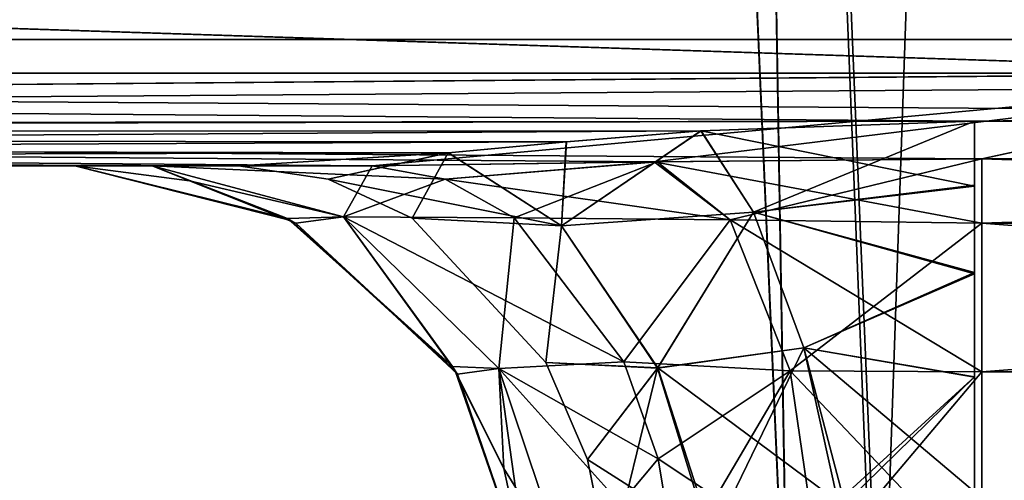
# Model space of a CAD drawing. Header units: millimetres. Extents: x -168 to 168, y -6 to 84.
# Tile 221 of 256: x -42.115 to -41.034, y -2.345 to -1.839. Entities that reach past the tile are written whole.
import ezdxf

# ---------------------------------------------------------------- set-up
doc = ezdxf.new("R2010")
doc.units = ezdxf.units.MM
doc.header["$LTSCALE"] = 65.185185
for name, color, linetype in [('14', 7, 'CONTINUOUS'), ('178', 7, 'CONTINUOUS'), ('179', 7, 'CONTINUOUS'), ('180', 7, 'CONTINUOUS'), ('190', 7, 'CONTINUOUS'), ('204', 7, 'CONTINUOUS'), ('54', 7, 'CONTINUOUS'), ('55', 7, 'CONTINUOUS'), ('56', 7, 'CONTINUOUS'), ('57', 7, 'CONTINUOUS'), ('575', 7, 'CONTINUOUS'), ('576', 7, 'CONTINUOUS'), ('580', 7, 'CONTINUOUS'), ('581', 7, 'CONTINUOUS'), ('6', 7, 'CONTINUOUS'), ('63', 7, 'CONTINUOUS'), ('70', 7, 'CONTINUOUS'), ('76', 7, 'CONTINUOUS'), ('80', 7, 'CONTINUOUS'), ('82', 7, 'CONTINUOUS')]:
    doc.layers.add(name, color=color, linetype=linetype)

msp = doc.modelspace()

# ---------------------------------------------------------------- linework, layer by layer
at = {"layer": '14', "linetype": 'CONTINUOUS'}
for points in [[(-38.0864, -1.7064, -124.7895), (-38.0864, -1.8612, -124.6798), (-52.3801, -1.7064, -124.7895), (-38.0864, -1.7064, -124.7895)], [(-52.3801, -1.7064, -124.7895), (-38.0864, -1.8612, -124.6798), (-52.3801, -1.8612, -124.6798), (-52.3801, -1.7064, -124.7895)], [(-41.0668, -1.9508, -124.5504), (-52.3801, -1.8612, -124.6798), (-38.9332, -1.9508, -124.5504), (-41.0668, -1.9508, -124.5504)], [(-52.3801, -1.964, -124.5203), (-52.3801, -1.8612, -124.6798), (-41.0668, -1.9508, -124.5504), (-52.3801, -1.964, -124.5203)], [(-52.3801, -1.8612, -124.6798), (-38.0864, -1.8612, -124.6798), (-38.9332, -1.9508, -124.5504), (-52.3801, -1.8612, -124.6798)], [(-41.3668, -1.9616, -124.5262), (-52.3801, -1.964, -124.5203), (-41.0668, -1.9508, -124.5504), (-41.3668, -1.9616, -124.5262)], [(-41.5149, -1.9736, -124.4944), (-52.3801, -1.964, -124.5203), (-41.3668, -1.9616, -124.5262), (-41.5149, -1.9736, -124.4944)], [(-41.8745, -2, -124.334), (-52.3801, -1.964, -124.5203), (-41.6443, -1.9856, -124.4533), (-41.8745, -2, -124.334)], [(-52.3801, -2, -124.334), (-52.3801, -1.964, -124.5203), (-41.8745, -2, -124.334), (-52.3801, -2, -124.334)], [(-41.6443, -1.9856, -124.4533), (-52.3801, -1.964, -124.5203), (-41.5149, -1.9736, -124.4944), (-41.6443, -1.9856, -124.4533)]]:
    msp.add_3dface(points, dxfattribs=at)
at = {"layer": '178', "linetype": 'CONTINUOUS'}
for points in [[(-41.9694, -2, -122.742), (-42.0544, -2, -123.1456), (-41.9283, -2.0162, -123.1456), (-41.9694, -2, -122.742)], [(-41.7594, -2.0558, -122.8347), (-41.9694, -2, -122.742), (-41.9283, -2.0162, -123.1456), (-41.7594, -2.0558, -122.8347)], [(-41.7281, -2, -122.4074), (-41.9694, -2, -122.742), (-41.7594, -2.0558, -122.8347), (-41.7281, -2, -122.4074)], [(-41.7281, -2, -122.4074), (-41.7594, -2.0558, -122.8347), (-41.6478, -2.0145, -122.4959), (-41.7281, -2, -122.4074)], [(-41.8119, -2.0627, -123.1456), (-41.7594, -2.0558, -122.8347), (-41.9283, -2.0162, -123.1456), (-41.8119, -2.0627, -123.1456)], [(-41.6478, -2.0145, -122.4959), (-41.7594, -2.0558, -122.8347), (-41.5722, -2.0571, -122.5793), (-41.6478, -2.0145, -122.4959)], [(-41.6344, -2.2287, -123.1456), (-41.7594, -2.0558, -122.8347), (-41.8119, -2.0627, -123.1456), (-41.6344, -2.2287, -123.1456)], [(-41.7594, -2.0558, -122.8347), (-41.5889, -2.2225, -122.91), (-41.5722, -2.0571, -122.5793), (-41.7594, -2.0558, -122.8347)], [(-41.5889, -2.2225, -122.91), (-41.7594, -2.0558, -122.8347), (-41.6344, -2.2287, -123.1456), (-41.5889, -2.2225, -122.91)], [(-41.5722, -2.0571, -122.5793), (-41.5889, -2.2225, -122.91), (-41.4519, -2.2153, -122.7118), (-41.5722, -2.0571, -122.5793)], [(-41.5563, -2.4564, -123.1456), (-41.5889, -2.2225, -122.91), (-41.6344, -2.2287, -123.1456), (-41.5563, -2.4564, -123.1456)], [(-41.4519, -2.2153, -122.7118), (-41.5889, -2.2225, -122.91), (-41.4142, -2.3218, -122.7534), (-41.4519, -2.2153, -122.7118)], [(-41.5889, -2.2225, -122.91), (-41.515, -2.4427, -122.9426), (-41.4142, -2.3218, -122.7534), (-41.5889, -2.2225, -122.91)], [(-41.515, -2.4427, -122.9426), (-41.5889, -2.2225, -122.91), (-41.5563, -2.4564, -123.1456), (-41.515, -2.4427, -122.9426)], [(-41.4142, -2.3218, -122.7534), (-41.515, -2.4427, -122.9426), (-41.3947, -2.4387, -122.7749), (-41.4142, -2.3218, -122.7534)]]:
    msp.add_3dface(points, dxfattribs=at)
at = {"layer": '179', "linetype": 'CONTINUOUS'}
for points in [[(-41.415, -1.9955, -122.2419), (-41.7281, -2, -122.4074), (-41.6478, -2.0145, -122.4959), (-41.415, -1.9955, -122.2419)], [(-41.415, -1.9955, -122.2419), (-41.6478, -2.0145, -122.4959), (-41.5722, -2.0571, -122.5793), (-41.415, -1.9955, -122.2419)], [(-41.415, -1.9955, -122.2419), (-41.5722, -2.0571, -122.5793), (-41.3351, -2.0593, -122.4469), (-41.415, -1.9955, -122.2419)], [(-41.0589, -1.9922, -122.1852), (-41.415, -1.9955, -122.2419), (-41.3351, -2.0593, -122.4469), (-41.0589, -1.9922, -122.1852)], [(-41.0589, -2.0627, -122.4071), (-41.0589, -1.9922, -122.1852), (-41.3351, -2.0593, -122.4469), (-41.0589, -2.0627, -122.4071)], [(-41.5722, -2.0571, -122.5793), (-41.4519, -2.2153, -122.7118), (-41.3351, -2.0593, -122.4469), (-41.5722, -2.0571, -122.5793)], [(-41.4519, -2.2153, -122.7118), (-41.2692, -2.2249, -122.6093), (-41.3351, -2.0593, -122.4469), (-41.4519, -2.2153, -122.7118)], [(-41.2692, -2.2249, -122.6093), (-41.0589, -2.0627, -122.4071), (-41.3351, -2.0593, -122.4469), (-41.2692, -2.2249, -122.6093)], [(-41.059, -2.2262, -122.573), (-41.0589, -2.0627, -122.4071), (-41.2692, -2.2249, -122.6093), (-41.059, -2.2262, -122.573)], [(-41.4519, -2.2153, -122.7118), (-41.4142, -2.3218, -122.7534), (-41.2692, -2.2249, -122.6093), (-41.4519, -2.2153, -122.7118)], [(-41.4142, -2.3218, -122.7534), (-41.3947, -2.4387, -122.7749), (-41.2692, -2.2249, -122.6093), (-41.4142, -2.3218, -122.7534)], [(-41.3947, -2.4387, -122.7749), (-41.238, -2.4386, -122.6787), (-41.2692, -2.2249, -122.6093), (-41.3947, -2.4387, -122.7749)], [(-41.238, -2.4386, -122.6787), (-41.059, -2.2262, -122.573), (-41.2692, -2.2249, -122.6093), (-41.238, -2.4386, -122.6787)], [(-41.059, -2.447, -122.6466), (-41.059, -2.2262, -122.573), (-41.238, -2.4386, -122.6787), (-41.059, -2.447, -122.6466)]]:
    msp.add_3dface(points, dxfattribs=at)
at = {"layer": '180', "linetype": 'CONTINUOUS'}
for points in [[(-38.9409, -1.9921, -122.1843), (-41.0589, -1.9922, -122.1852), (-41.0589, -2.0627, -122.4071), (-38.9409, -1.9921, -122.1843)], [(-38.9409, -1.9921, -122.1843), (-41.0589, -2.0627, -122.4071), (-38.9409, -2.0627, -122.4066), (-38.9409, -1.9921, -122.1843)], [(-38.9409, -2.0627, -122.4066), (-41.059, -2.2262, -122.573), (-38.941, -2.2264, -122.5727), (-38.9409, -2.0627, -122.4066)], [(-41.0589, -2.0627, -122.4071), (-41.059, -2.2262, -122.573), (-38.9409, -2.0627, -122.4066), (-41.0589, -2.0627, -122.4071)], [(-41.059, -2.2262, -122.573), (-41.059, -2.447, -122.6466), (-38.941, -2.2264, -122.5727), (-41.059, -2.2262, -122.573)], [(-38.941, -2.2264, -122.5727), (-41.059, -2.447, -122.6466), (-38.941, -2.4477, -122.6467), (-38.941, -2.2264, -122.5727)]]:
    msp.add_3dface(points, dxfattribs=at)
at = {"layer": '190', "linetype": 'CONTINUOUS'}
for points in [[(-42.0544, -2, -123.1456), (-42.0544, -2, -123.7619), (-41.8171, -2.0599, -123.762), (-42.0544, -2, -123.1456)], [(-41.9283, -2.0162, -123.1456), (-42.0544, -2, -123.1456), (-41.8171, -2.0599, -123.762), (-41.9283, -2.0162, -123.1456)], [(-41.8119, -2.0627, -123.1456), (-41.9283, -2.0162, -123.1456), (-41.8171, -2.0599, -123.762), (-41.8119, -2.0627, -123.1456)], [(-41.6367, -2.2252, -123.762), (-41.8119, -2.0627, -123.1456), (-41.8171, -2.0599, -123.762), (-41.6367, -2.2252, -123.762)], [(-41.6344, -2.2287, -123.1456), (-41.8119, -2.0627, -123.1456), (-41.6367, -2.2252, -123.762), (-41.6344, -2.2287, -123.1456)], [(-41.5563, -2.4564, -123.762), (-41.6344, -2.2287, -123.1456), (-41.6367, -2.2252, -123.762), (-41.5563, -2.4564, -123.762)], [(-41.5563, -2.4564, -123.1456), (-41.6344, -2.2287, -123.1456), (-41.5563, -2.4564, -123.762), (-41.5563, -2.4564, -123.1456)]]:
    msp.add_3dface(points, dxfattribs=at)
at = {"layer": '204', "linetype": 'CONTINUOUS'}
for points in [[(-41.3668, -1.9616, -124.5262), (-41.0668, -1.9508, -124.5504), (-41.0668, -2.0223, -124.4409), (-41.3668, -1.9616, -124.5262)], [(-41.5149, -1.9736, -124.4944), (-41.3668, -1.9616, -124.5262), (-41.5201, -2.0657, -124.3077), (-41.5149, -1.9736, -124.4944)], [(-41.3668, -1.9616, -124.5262), (-41.3094, -2.0508, -124.3897), (-41.5201, -2.0657, -124.3077), (-41.3668, -1.9616, -124.5262)], [(-41.3094, -2.0508, -124.3897), (-41.3668, -1.9616, -124.5262), (-41.0668, -2.0223, -124.4409), (-41.3094, -2.0508, -124.3897)], [(-41.6443, -1.9856, -124.4533), (-41.5149, -1.9736, -124.4944), (-41.5201, -2.0657, -124.3077), (-41.6443, -1.9856, -124.4533)], [(-41.8745, -2, -124.334), (-41.6443, -1.9856, -124.4533), (-41.7764, -2.0145, -124.2654), (-41.8745, -2, -124.334)], [(-41.6443, -1.9856, -124.4533), (-41.5201, -2.0657, -124.3077), (-41.7764, -2.0145, -124.2654), (-41.6443, -1.9856, -124.4533)], [(-41.7764, -2.0145, -124.2654), (-41.5201, -2.0657, -124.3077), (-41.6841, -2.0573, -124.2008), (-41.7764, -2.0145, -124.2654)], [(-41.0668, -2.1185, -124.3546), (-41.3094, -2.0508, -124.3897), (-41.0668, -2.0223, -124.4409), (-41.0668, -2.1185, -124.3546)], [(-41.5201, -2.0657, -124.3077), (-41.3094, -2.0508, -124.3897), (-41.4145, -2.2219, -124.205), (-41.5201, -2.0657, -124.3077)], [(-41.3094, -2.0508, -124.3897), (-41.2541, -2.1998, -124.2854), (-41.4145, -2.2219, -124.205), (-41.3094, -2.0508, -124.3897)], [(-41.2541, -2.1998, -124.2854), (-41.3094, -2.0508, -124.3897), (-41.0668, -2.1185, -124.3546), (-41.2541, -2.1998, -124.2854)], [(-41.6841, -2.0573, -124.2008), (-41.5201, -2.0657, -124.3077), (-41.5374, -2.2158, -124.0982), (-41.6841, -2.0573, -124.2008)], [(-41.5201, -2.0657, -124.3077), (-41.4145, -2.2219, -124.205), (-41.5374, -2.2158, -124.0982), (-41.5201, -2.0657, -124.3077)], [(-41.0668, -2.2321, -124.2963), (-41.2541, -2.1998, -124.2854), (-41.0668, -2.1185, -124.3546), (-41.0668, -2.2321, -124.2963)], [(-41.2541, -2.1998, -124.2854), (-41.217, -2.3687, -124.2444), (-41.4145, -2.2219, -124.205), (-41.2541, -2.1998, -124.2854)], [(-41.0668, -2.3579, -124.2687), (-41.2102, -2.3673, -124.2466), (-41.2541, -2.1998, -124.2854), (-41.0668, -2.3579, -124.2687)], [(-41.0668, -2.3579, -124.2687), (-41.2541, -2.1998, -124.2854), (-41.0668, -2.2321, -124.2963), (-41.0668, -2.3579, -124.2687)], [(-41.2102, -2.3673, -124.2466), (-41.217, -2.3687, -124.2444), (-41.2541, -2.1998, -124.2854), (-41.2102, -2.3673, -124.2466)], [(-41.5374, -2.2158, -124.0982), (-41.4145, -2.2219, -124.205), (-41.4915, -2.3225, -124.0661), (-41.5374, -2.2158, -124.0982)], [(-41.4145, -2.2219, -124.205), (-41.3538, -2.4104, -124.1702), (-41.4915, -2.3225, -124.0661), (-41.4145, -2.2219, -124.205)], [(-41.217, -2.3687, -124.2444), (-41.3538, -2.4104, -124.1702), (-41.4145, -2.2219, -124.205), (-41.217, -2.3687, -124.2444)], [(-41.3538, -2.4104, -124.1702), (-41.4678, -2.4395, -124.0495), (-41.4915, -2.3225, -124.0661), (-41.3538, -2.4104, -124.1702)]]:
    msp.add_3dface(points, dxfattribs=at)
at = {"layer": '54', "linetype": 'CONTINUOUS'}
for points in [[(-40.6236, -1.898, 121.6282), (-54.1651, -1.898, 121.6772), (-49.7797, -1.5981, 120.9355), (-40.6236, -1.898, 121.6282)], [(-35.5564, -1.5981, 120.8891), (-40.6236, -1.898, 121.6282), (-49.7797, -1.5981, 120.9355), (-35.5564, -1.5981, 120.8891)], [(-54.1651, -1.898, 121.6772), (-40.6236, -1.898, 121.6282), (-52.8796, -2, 122.4476), (-54.1651, -1.898, 121.6772)], [(-40.6236, -1.898, 121.6282), (-41.7281, -2, 122.4074), (-52.8796, -2, 122.4476), (-40.6236, -1.898, 121.6282)], [(-41.4185, -1.9956, 122.2431), (-41.7281, -2, 122.4074), (-40.6236, -1.898, 121.6282), (-41.4185, -1.9956, 122.2431)], [(-41.0589, -1.9922, 122.1852), (-41.4185, -1.9956, 122.2431), (-40.6236, -1.898, 121.6282), (-41.0589, -1.9922, 122.1852)], [(-38.9409, -1.9921, 122.1843), (-41.0589, -1.9922, 122.1852), (-40.6236, -1.898, 121.6282), (-38.9409, -1.9921, 122.1843)]]:
    msp.add_3dface(points, dxfattribs=at)
at = {"layer": '55', "linetype": 'CONTINUOUS'}
for points in [[(-41.7281, -2, 122.4074), (-41.4185, -1.9956, 122.2431), (-41.6478, -2.0145, 122.4959), (-41.7281, -2, 122.4074)], [(-41.6478, -2.0145, 122.4959), (-41.4185, -1.9956, 122.2431), (-41.335, -2.0593, 122.4469), (-41.6478, -2.0145, 122.4959)], [(-41.4185, -1.9956, 122.2431), (-41.0589, -1.9922, 122.1852), (-41.0589, -2.0627, 122.4071), (-41.4185, -1.9956, 122.2431)], [(-41.335, -2.0593, 122.4469), (-41.4185, -1.9956, 122.2431), (-41.0589, -2.0627, 122.4071), (-41.335, -2.0593, 122.4469)], [(-41.5722, -2.0571, 122.5793), (-41.6478, -2.0145, 122.4959), (-41.335, -2.0593, 122.4469), (-41.5722, -2.0571, 122.5793)], [(-41.4519, -2.2153, 122.7118), (-41.5722, -2.0571, 122.5793), (-41.335, -2.0593, 122.4469), (-41.4519, -2.2153, 122.7118)], [(-41.2692, -2.2249, 122.6093), (-41.4519, -2.2153, 122.7118), (-41.335, -2.0593, 122.4469), (-41.2692, -2.2249, 122.6093)], [(-41.2692, -2.2249, 122.6093), (-41.335, -2.0593, 122.4469), (-41.059, -2.2262, 122.573), (-41.2692, -2.2249, 122.6093)], [(-41.059, -2.2262, 122.573), (-41.335, -2.0593, 122.4469), (-41.0589, -2.0627, 122.4071), (-41.059, -2.2262, 122.573)], [(-41.4142, -2.3218, 122.7534), (-41.4519, -2.2153, 122.7118), (-41.2692, -2.2249, 122.6093), (-41.4142, -2.3218, 122.7534)], [(-41.238, -2.4386, 122.6787), (-41.4142, -2.3218, 122.7534), (-41.2692, -2.2249, 122.6093), (-41.238, -2.4386, 122.6787)], [(-41.059, -2.447, 122.6466), (-41.2692, -2.2249, 122.6093), (-41.059, -2.2262, 122.573), (-41.059, -2.447, 122.6466)], [(-41.238, -2.4386, 122.6787), (-41.2692, -2.2249, 122.6093), (-41.059, -2.447, 122.6466), (-41.238, -2.4386, 122.6787)], [(-41.3947, -2.4387, 122.7749), (-41.4142, -2.3218, 122.7534), (-41.238, -2.4386, 122.6787), (-41.3947, -2.4387, 122.7749)]]:
    msp.add_3dface(points, dxfattribs=at)
at = {"layer": '56', "linetype": 'CONTINUOUS'}
for points in [[(-42.0544, -2, 123.1456), (-41.9694, -2, 122.742), (-41.8208, -2.0579, 123.1456), (-42.0544, -2, 123.1456)], [(-41.7281, -2, 122.4074), (-41.6478, -2.0145, 122.4959), (-41.9694, -2, 122.742), (-41.7281, -2, 122.4074)], [(-41.9694, -2, 122.742), (-41.7594, -2.0558, 122.8347), (-41.8208, -2.0579, 123.1456), (-41.9694, -2, 122.742)], [(-41.9694, -2, 122.742), (-41.6478, -2.0145, 122.4959), (-41.7594, -2.0558, 122.8347), (-41.9694, -2, 122.742)], [(-41.6478, -2.0145, 122.4959), (-41.5722, -2.0571, 122.5793), (-41.7594, -2.0558, 122.8347), (-41.6478, -2.0145, 122.4959)], [(-41.8208, -2.0579, 123.1456), (-41.7594, -2.0558, 122.8347), (-41.6399, -2.2204, 123.1456), (-41.8208, -2.0579, 123.1456)], [(-41.7594, -2.0558, 122.8347), (-41.5889, -2.2225, 122.91), (-41.6399, -2.2204, 123.1456), (-41.7594, -2.0558, 122.8347)], [(-41.5722, -2.0571, 122.5793), (-41.4519, -2.2153, 122.7118), (-41.7594, -2.0558, 122.8347), (-41.5722, -2.0571, 122.5793)], [(-41.7594, -2.0558, 122.8347), (-41.4519, -2.2153, 122.7118), (-41.5889, -2.2225, 122.91), (-41.7594, -2.0558, 122.8347)], [(-41.6399, -2.2204, 123.1456), (-41.5889, -2.2225, 122.91), (-41.5834, -2.3323, 123.1456), (-41.6399, -2.2204, 123.1456)], [(-41.4519, -2.2153, 122.7118), (-41.4142, -2.3218, 122.7534), (-41.5889, -2.2225, 122.91), (-41.4519, -2.2153, 122.7118)], [(-41.4142, -2.3218, 122.7534), (-41.3947, -2.4387, 122.7749), (-41.5889, -2.2225, 122.91), (-41.4142, -2.3218, 122.7534)], [(-41.5889, -2.2225, 122.91), (-41.3947, -2.4387, 122.7749), (-41.515, -2.4427, 122.9426), (-41.5889, -2.2225, 122.91)], [(-41.5889, -2.2225, 122.91), (-41.515, -2.4427, 122.9426), (-41.5834, -2.3323, 123.1456), (-41.5889, -2.2225, 122.91)], [(-41.5834, -2.3323, 123.1456), (-41.515, -2.4427, 122.9426), (-41.5563, -2.4564, 123.1456), (-41.5834, -2.3323, 123.1456)]]:
    msp.add_3dface(points, dxfattribs=at)
at = {"layer": '57', "linetype": 'CONTINUOUS'}
for points in [[(-42.0084, -2, 124.0618), (-52.8796, -2, 122.4476), (-42.0544, -2, 123.762), (-42.0084, -2, 124.0618)], [(-52.8796, -2, 122.4476), (-41.7281, -2, 122.4074), (-41.9694, -2, 122.742), (-52.8796, -2, 122.4476)], [(-52.8796, -2, 122.4476), (-42.0544, -2, 123.1456), (-42.0544, -2, 123.762), (-52.8796, -2, 122.4476)], [(-52.8796, -2, 122.4476), (-41.9694, -2, 122.742), (-42.0544, -2, 123.1456), (-52.8796, -2, 122.4476)], [(-52.8796, -2, 122.4476), (-41.8745, -2, 124.334), (-47.6761, -2, 124.334), (-52.8796, -2, 122.4476)], [(-41.8745, -2, 124.334), (-52.8796, -2, 122.4476), (-42.0084, -2, 124.0618), (-41.8745, -2, 124.334)]]:
    msp.add_3dface(points, dxfattribs=at)
at = {"layer": '575', "linetype": 'CONTINUOUS'}
for points in [[(-41.2709, -2.6218, -39.9928), (-41.2708, -2.6218, -39.9856), (-41.4518, 1.5218, -40), (-41.2709, -2.6218, -39.9928)], [(-41.2709, -2.6218, -40), (-41.2709, -2.6218, -39.9928), (-41.4518, 1.5218, -40), (-41.2709, -2.6218, -40)], [(-41.4518, 1.5218, -40), (-41.2708, -2.6218, -39.9856), (-41.3413, 1.5218, -39.4444), (-41.4518, 1.5218, -40)], [(-41.3413, 1.5218, -39.4444), (-41.1693, -2.6218, -39.5021), (-41.0266, 1.5218, -38.9734), (-41.3413, 1.5218, -39.4444)], [(-41.2708, -2.6218, -39.9856), (-41.1693, -2.6218, -39.5021), (-41.3413, 1.5218, -39.4444), (-41.2708, -2.6218, -39.9856)], [(-41.1693, -2.6218, -39.5021), (-40.891, -2.6218, -39.0938), (-41.0266, 1.5218, -38.9734), (-41.1693, -2.6218, -39.5021)]]:
    msp.add_3dface(points, dxfattribs=at)
at = {"layer": '576', "linetype": 'CONTINUOUS'}
for points in [[(-41.2709, -2.6218, -40), (-41.4518, 1.5218, -40), (-41.3413, 1.5218, -40.5556), (-41.2709, -2.6218, -40)], [(-40.9012, -2.6218, -40.8961), (-41.1748, -2.6218, -40.4847), (-41.3413, 1.5218, -40.5556), (-40.9012, -2.6218, -40.8961)], [(-41.0266, 1.5218, -41.0266), (-40.9012, -2.6218, -40.8961), (-41.3413, 1.5218, -40.5556), (-41.0266, 1.5218, -41.0266)], [(-41.1748, -2.6218, -40.4847), (-41.2709, -2.6218, -40), (-41.3413, 1.5218, -40.5556), (-41.1748, -2.6218, -40.4847)]]:
    msp.add_3dface(points, dxfattribs=at)
at = {"layer": '580', "linetype": 'CONTINUOUS'}
for points in [[(-41.4518, 1.5218, 40), (-41.2708, -2.6218, 40.0144), (-41.3413, 1.5218, 40.5556), (-41.4518, 1.5218, 40)], [(-41.2709, -2.6218, 40.0072), (-41.2708, -2.6218, 40.0144), (-41.4518, 1.5218, 40), (-41.2709, -2.6218, 40.0072)], [(-41.2709, -2.6218, 40), (-41.2709, -2.6218, 40.0072), (-41.4518, 1.5218, 40), (-41.2709, -2.6218, 40)], [(-41.3413, 1.5218, 40.5556), (-41.1693, -2.6218, 40.4979), (-41.0266, 1.5218, 41.0266), (-41.3413, 1.5218, 40.5556)], [(-41.2708, -2.6218, 40.0144), (-41.1693, -2.6218, 40.4979), (-41.3413, 1.5218, 40.5556), (-41.2708, -2.6218, 40.0144)], [(-41.1693, -2.6218, 40.4979), (-40.891, -2.6218, 40.9062), (-41.0266, 1.5218, 41.0266), (-41.1693, -2.6218, 40.4979)]]:
    msp.add_3dface(points, dxfattribs=at)
at = {"layer": '581', "linetype": 'CONTINUOUS'}
for points in [[(-41.2709, -2.6218, 40), (-41.4518, 1.5218, 40), (-41.3413, 1.5218, 39.4444), (-41.2709, -2.6218, 40)], [(-40.9012, -2.6218, 39.1039), (-41.1748, -2.6218, 39.5153), (-41.3413, 1.5218, 39.4444), (-40.9012, -2.6218, 39.1039)], [(-41.0266, 1.5218, 38.9734), (-40.9012, -2.6218, 39.1039), (-41.3413, 1.5218, 39.4444), (-41.0266, 1.5218, 38.9734)], [(-41.1748, -2.6218, 39.5153), (-41.2709, -2.6218, 40), (-41.3413, 1.5218, 39.4444), (-41.1748, -2.6218, 39.5153)]]:
    msp.add_3dface(points, dxfattribs=at)
at = {"layer": '6', "linetype": 'CONTINUOUS'}
for points in [[(-54.1672, -1.898, -121.6772), (-40.6257, -1.898, -121.6282), (-49.7837, -1.5981, -120.9355), (-54.1672, -1.898, -121.6772)], [(-49.7837, -1.5981, -120.9355), (-40.6257, -1.898, -121.6282), (-35.5604, -1.5981, -120.8892), (-49.7837, -1.5981, -120.9355)], [(-55.2599, -2, -122.4575), (-41.7281, -2, -122.4074), (-54.1672, -1.898, -121.6772), (-55.2599, -2, -122.4575)], [(-41.7281, -2, -122.4074), (-41.415, -1.9955, -122.2419), (-54.1672, -1.898, -121.6772), (-41.7281, -2, -122.4074)], [(-41.415, -1.9955, -122.2419), (-41.0589, -1.9922, -122.1852), (-54.1672, -1.898, -121.6772), (-41.415, -1.9955, -122.2419)], [(-54.1672, -1.898, -121.6772), (-41.0589, -1.9922, -122.1852), (-40.6257, -1.898, -121.6282), (-54.1672, -1.898, -121.6772)], [(-41.0589, -1.9922, -122.1852), (-38.9409, -1.9921, -122.1843), (-40.6257, -1.898, -121.6282), (-41.0589, -1.9922, -122.1852)]]:
    msp.add_3dface(points, dxfattribs=at)
at = {"layer": '63', "linetype": 'CONTINUOUS'}
for points in [[(-41.7281, -2, -122.4074), (-55.2599, -2, -122.4575), (-41.9694, -2, -122.742), (-41.7281, -2, -122.4074)], [(-55.2599, -2, -122.4575), (-52.3801, -2, -124.334), (-42.0544, -2, -123.7619), (-55.2599, -2, -122.4575)], [(-55.2599, -2, -122.4575), (-42.0544, -2, -123.7619), (-42.0544, -2, -123.1456), (-55.2599, -2, -122.4575)], [(-41.9694, -2, -122.742), (-55.2599, -2, -122.4575), (-42.0544, -2, -123.1456), (-41.9694, -2, -122.742)], [(-52.3801, -2, -124.334), (-41.8745, -2, -124.334), (-42.0085, -2, -124.0618), (-52.3801, -2, -124.334)], [(-42.0544, -2, -123.7619), (-52.3801, -2, -124.334), (-42.0085, -2, -124.0618), (-42.0544, -2, -123.7619)]]:
    msp.add_3dface(points, dxfattribs=at)
at = {"layer": '70', "linetype": 'CONTINUOUS'}
for points in [[(-33.3823, -1.7064, 124.7895), (-47.6761, -1.8612, 124.6798), (-33.3823, -1.8612, 124.6798), (-33.3823, -1.7064, 124.7895)], [(-47.6761, -1.7064, 124.7895), (-47.6761, -1.8612, 124.6798), (-33.3823, -1.7064, 124.7895), (-47.6761, -1.7064, 124.7895)], [(-47.6761, -1.964, 124.5203), (-41.0668, -1.9508, 124.5504), (-33.3823, -1.8612, 124.6798), (-47.6761, -1.964, 124.5203)], [(-47.6761, -1.8612, 124.6798), (-47.6761, -1.964, 124.5203), (-33.3823, -1.8612, 124.6798), (-47.6761, -1.8612, 124.6798)], [(-41.0668, -1.9508, 124.5504), (-38.9332, -1.9508, 124.5504), (-33.3823, -1.8612, 124.6798), (-41.0668, -1.9508, 124.5504)], [(-41.3671, -1.9616, 124.5261), (-41.0668, -1.9508, 124.5504), (-47.6761, -1.964, 124.5203), (-41.3671, -1.9616, 124.5261)], [(-41.3671, -1.9616, 124.5261), (-47.6761, -2, 124.334), (-41.5148, -1.9736, 124.4944), (-41.3671, -1.9616, 124.5261)], [(-47.6761, -2, 124.334), (-41.3671, -1.9616, 124.5261), (-47.6761, -1.964, 124.5203), (-47.6761, -2, 124.334)], [(-41.5148, -1.9736, 124.4944), (-47.6761, -2, 124.334), (-41.6446, -1.9856, 124.4532), (-41.5148, -1.9736, 124.4944)], [(-47.6761, -2, 124.334), (-41.8745, -2, 124.334), (-41.6446, -1.9856, 124.4532), (-47.6761, -2, 124.334)]]:
    msp.add_3dface(points, dxfattribs=at)
at = {"layer": '76', "linetype": 'CONTINUOUS'}
for points in [[(-41.0589, -1.9922, 122.1852), (-38.9409, -1.9921, 122.1843), (-38.9409, -2.0626, 122.4066), (-41.0589, -1.9922, 122.1852)], [(-41.0589, -2.0627, 122.4071), (-41.0589, -1.9922, 122.1852), (-38.9409, -2.0626, 122.4066), (-41.0589, -2.0627, 122.4071)], [(-41.059, -2.2262, 122.573), (-41.0589, -2.0627, 122.4071), (-38.941, -2.2263, 122.5726), (-41.059, -2.2262, 122.573)], [(-41.0589, -2.0627, 122.4071), (-38.9409, -2.0626, 122.4066), (-38.941, -2.2263, 122.5726), (-41.0589, -2.0627, 122.4071)], [(-41.059, -2.447, 122.6466), (-41.059, -2.2262, 122.573), (-38.941, -2.2263, 122.5726), (-41.059, -2.447, 122.6466)], [(-41.059, -2.447, 122.6466), (-38.941, -2.2263, 122.5726), (-38.941, -2.4475, 122.6467), (-41.059, -2.447, 122.6466)]]:
    msp.add_3dface(points, dxfattribs=at)
at = {"layer": '80', "linetype": 'CONTINUOUS'}
for points in [[(-42.0544, -2, 123.762), (-41.8208, -2.0579, 123.1456), (-41.8171, -2.0599, 123.762), (-42.0544, -2, 123.762)], [(-42.0544, -2, 123.1456), (-41.8208, -2.0579, 123.1456), (-42.0544, -2, 123.762), (-42.0544, -2, 123.1456)], [(-41.8208, -2.0579, 123.1456), (-41.6399, -2.2204, 123.1456), (-41.8171, -2.0599, 123.762), (-41.8208, -2.0579, 123.1456)], [(-41.8171, -2.0599, 123.762), (-41.6399, -2.2204, 123.1456), (-41.6367, -2.2252, 123.762), (-41.8171, -2.0599, 123.762)], [(-41.6399, -2.2204, 123.1456), (-41.5834, -2.3323, 123.1456), (-41.6367, -2.2252, 123.762), (-41.6399, -2.2204, 123.1456)], [(-41.5563, -2.4564, 123.1456), (-41.5563, -2.4564, 123.762), (-41.6367, -2.2252, 123.762), (-41.5563, -2.4564, 123.1456)], [(-41.5834, -2.3323, 123.1456), (-41.5563, -2.4564, 123.1456), (-41.6367, -2.2252, 123.762), (-41.5834, -2.3323, 123.1456)]]:
    msp.add_3dface(points, dxfattribs=at)
at = {"layer": '82', "linetype": 'CONTINUOUS'}
for points in [[(-41.0668, -1.9508, 124.5504), (-41.3671, -1.9616, 124.5261), (-41.3096, -2.0508, 124.3896), (-41.0668, -1.9508, 124.5504)], [(-41.0668, -1.9508, 124.5504), (-41.3096, -2.0508, 124.3896), (-41.0668, -2.0212, 124.4422), (-41.0668, -1.9508, 124.5504)], [(-41.3671, -1.9616, 124.5261), (-41.5148, -1.9736, 124.4944), (-41.5203, -2.0657, 124.3076), (-41.3671, -1.9616, 124.5261)], [(-41.3671, -1.9616, 124.5261), (-41.5203, -2.0657, 124.3076), (-41.3096, -2.0508, 124.3896), (-41.3671, -1.9616, 124.5261)], [(-41.5148, -1.9736, 124.4944), (-41.6446, -1.9856, 124.4532), (-41.5203, -2.0657, 124.3076), (-41.5148, -1.9736, 124.4944)], [(-41.6446, -1.9856, 124.4532), (-41.8745, -2, 124.334), (-41.7764, -2.0145, 124.2654), (-41.6446, -1.9856, 124.4532)], [(-41.6841, -2.0573, 124.2008), (-41.6446, -1.9856, 124.4532), (-41.7764, -2.0145, 124.2654), (-41.6841, -2.0573, 124.2008)], [(-41.5203, -2.0657, 124.3076), (-41.6446, -1.9856, 124.4532), (-41.6841, -2.0573, 124.2008), (-41.5203, -2.0657, 124.3076)], [(-41.0668, -2.0212, 124.4422), (-41.3096, -2.0508, 124.3896), (-41.0668, -2.117, 124.3556), (-41.0668, -2.0212, 124.4422)], [(-41.5203, -2.0657, 124.3076), (-41.4147, -2.222, 124.2049), (-41.3096, -2.0508, 124.3896), (-41.5203, -2.0657, 124.3076)], [(-41.3096, -2.0508, 124.3896), (-41.4147, -2.222, 124.2049), (-41.2543, -2.1998, 124.2854), (-41.3096, -2.0508, 124.3896)], [(-41.3096, -2.0508, 124.3896), (-41.2543, -2.1998, 124.2854), (-41.0668, -2.117, 124.3556), (-41.3096, -2.0508, 124.3896)], [(-41.5374, -2.2158, 124.0982), (-41.5203, -2.0657, 124.3076), (-41.6841, -2.0573, 124.2008), (-41.5374, -2.2158, 124.0982)], [(-41.4147, -2.222, 124.2049), (-41.5203, -2.0657, 124.3076), (-41.5374, -2.2158, 124.0982), (-41.4147, -2.222, 124.2049)], [(-41.0668, -2.117, 124.3556), (-41.2543, -2.1998, 124.2854), (-41.0668, -2.2318, 124.2965), (-41.0668, -2.117, 124.3556)], [(-41.4147, -2.222, 124.2049), (-41.3568, -2.4115, 124.1679), (-41.2543, -2.1998, 124.2854), (-41.4147, -2.222, 124.2049)], [(-41.3568, -2.4115, 124.1679), (-41.217, -2.3687, 124.2444), (-41.2543, -2.1998, 124.2854), (-41.3568, -2.4115, 124.1679)], [(-41.2543, -2.1998, 124.2854), (-41.217, -2.3687, 124.2444), (-41.0668, -2.2318, 124.2965), (-41.2543, -2.1998, 124.2854)], [(-41.4915, -2.3225, 124.0661), (-41.4147, -2.222, 124.2049), (-41.5374, -2.2158, 124.0982), (-41.4915, -2.3225, 124.0661)], [(-41.4678, -2.4395, 124.0495), (-41.4147, -2.222, 124.2049), (-41.4915, -2.3225, 124.0661), (-41.4678, -2.4395, 124.0495)], [(-41.4678, -2.4395, 124.0495), (-41.3568, -2.4115, 124.1679), (-41.4147, -2.222, 124.2049), (-41.4678, -2.4395, 124.0495)], [(-41.217, -2.3687, 124.2444), (-41.2041, -2.366, 124.2486), (-41.0668, -2.2318, 124.2965), (-41.217, -2.3687, 124.2444)], [(-41.2041, -2.366, 124.2486), (-41.0668, -2.3579, 124.2687), (-41.0668, -2.2318, 124.2965), (-41.2041, -2.366, 124.2486)]]:
    msp.add_3dface(points, dxfattribs=at)

doc.saveas('drawing.dxf')
